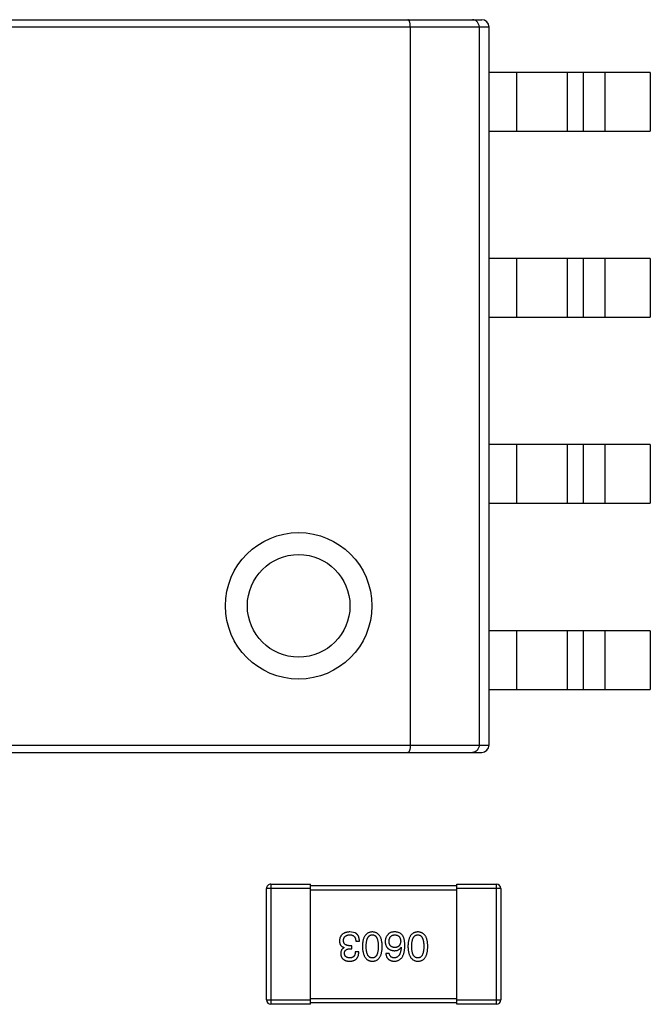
# Model space of a CAD drawing. Header units: millimetres. Extents: x 718 to 1157, y -195 to -52.
# Tile 21 of 156: x 1032.78 to 1037.08, y -139.08 to -132.36. Entities that reach past the tile are written whole.
import ezdxf

# ---------------------------------------------------------------- set-up
doc = ezdxf.new("R2010")
doc.units = ezdxf.units.MM
doc.header["$LTSCALE"] = 1.21
doc.header["$MEASUREMENT"] = 0
doc.layers.get('0').update_dxf_attribs({"linetype": 'CONTINUOUS'})

msp = doc.modelspace()

# ---------------------------------------------------------------- linework, layer by layer
at = {"color": 7, "linetype": 'Continuous'}
for p, q in [((1032.0308, -132.3617), (1035.9308, -132.3617)), ((1035.9808, -132.4117), (1031.9808, -132.4117)), ((1035.4426, -132.4117), (1035.4426, -137.3117)), ((1035.9126, -132.4117), (1035.9126, -137.3117)), ((1035.9808, -137.3117), (1035.9808, -132.4117)), ((1037.0808, -132.7217), (1035.9808, -132.7217)), ((1036.1708, -133.1217), (1036.1708, -132.7217)), ((1036.5126, -132.7217), (1036.5126, -133.1217)), ((1036.6243, -133.1217), (1036.6243, -132.7217)), ((1036.7708, -132.7217), (1036.7708, -133.1217)), ((1037.0808, -132.7217), (1037.0808, -133.1217)), ((1035.9808, -133.1217), (1037.0808, -133.1217)), ((1037.0808, -133.9917), (1035.9808, -133.9917)), ((1036.1708, -134.3917), (1036.1708, -133.9917)), ((1036.5126, -133.9917), (1036.5126, -134.3917)), ((1036.6243, -134.3917), (1036.6243, -133.9917)), ((1036.7708, -133.9917), (1036.7708, -134.3917)), ((1037.0808, -133.9917), (1037.0808, -134.3917)), ((1035.9808, -134.3917), (1037.0808, -134.3917)), ((1037.0808, -135.2617), (1035.9808, -135.2617)), ((1036.1708, -135.6617), (1036.1708, -135.2617)), ((1036.5126, -135.2617), (1036.5126, -135.6617)), ((1036.6243, -135.6617), (1036.6243, -135.2617)), ((1036.7708, -135.2617), (1036.7708, -135.6617)), ((1037.0808, -135.2617), (1037.0808, -135.6617)), ((1035.9808, -135.6617), (1037.0808, -135.6617)), ((1037.0808, -136.5317), (1035.9808, -136.5317)), ((1036.1708, -136.9317), (1036.1708, -136.5317)), ((1036.5126, -136.5317), (1036.5126, -136.9317)), ((1036.6243, -136.9317), (1036.6243, -136.5317)), ((1036.7708, -136.5317), (1036.7708, -136.9317)), ((1037.0808, -136.5317), (1037.0808, -136.9317)), ((1035.9808, -136.9317), (1037.0808, -136.9317)), ((1031.9808, -137.3117), (1035.9808, -137.3117)), ((1032.0308, -137.3617), (1035.9308, -137.3617)), ((1034.4911, -138.2608), (1034.4911, -139.0808)), ((1034.4911, -138.2608), (1034.7611, -138.2608)), ((1034.7611, -139.0808), (1034.7611, -138.2608)), ((1034.7611, -138.2708), (1035.7611, -138.2708)), ((1035.7611, -139.0808), (1035.7611, -138.2608)), ((1035.7611, -138.2608), (1036.0311, -138.2608)), ((1036.0311, -139.0808), (1036.0311, -138.2608)), ((1034.4611, -139.0508), (1034.4611, -138.2908)), ((1034.7611, -138.2908), (1034.4611, -138.2908)), ((1035.7611, -138.3008), (1034.7611, -138.3008)), ((1036.0611, -138.2908), (1035.7611, -138.2908)), ((1036.0611, -138.2908), (1036.0611, -139.0508)), ((1035.0663, -138.5936), (1035.0302, -138.587)), ((1035.0707, -138.6504), (1035.0958, -138.6504)), ((1034.992, -138.693), (1034.992, -138.6941)), ((1035.0302, -138.7018), (1035.0434, -138.7018)), ((1035.0434, -138.681), (1035.0313, -138.681)), ((1035.0434, -138.7018), (1035.0434, -138.681)), ((1035.0914, -138.7225), (1035.0674, -138.7225)), ((1035.2996, -138.7346), (1035.2755, -138.7346)), ((1035.3794, -138.6908), (1035.3805, -138.6919)), ((1034.4611, -139.0508), (1034.7611, -139.0508)), ((1034.7611, -139.0808), (1034.4911, -139.0808)), ((1034.7611, -139.0408), (1035.7611, -139.0408)), ((1035.7611, -139.0708), (1034.7611, -139.0708)), ((1035.7611, -139.0508), (1036.0611, -139.0508)), ((1036.0311, -139.0808), (1035.7611, -139.0808))]:
    msp.add_line(p, q, dxfattribs=at)
for radius in [0.5, 0.35]:
    msp.add_circle((1034.6808, -136.3617), radius, dxfattribs=at)
for centre, radius, start, end in [((1035.9308, -132.4117), 0.05, 0, 90), ((1035.9308, -137.3117), 0.05, 270, 0), ((1034.4911, -138.2908), 0.03, 90.00001, 180.00001), ((1036.0311, -138.2908), 0.03, 0.00001, 90.00001), ((1034.4911, -139.0508), 0.03, 180.00001, 270.00001), ((1036.0311, -139.0508), 0.03, 270.00001, 0.00001)]:
    msp.add_arc(centre, radius, start, end, dxfattribs=at)
for points, knots in [([(1035.4426, -132.4117), (1035.4426, -132.4052), (1035.4421, -132.3957), (1035.44, -132.3838), (1035.4381, -132.3763), (1035.4358, -132.3702), (1035.4328, -132.3648), (1035.4292, -132.3617), (1035.4269, -132.3617)], [0, 0, 0, 0, 0.356339, 0.517215, 0.659046, 0.778337, 0.873498, 1, 1, 1, 1]), ([(1035.9126, -132.4117), (1035.9126, -132.4051), (1035.9102, -132.3919), (1035.9, -132.3753), (1035.8852, -132.3643), (1035.8734, -132.3617), (1035.8678, -132.3617)], [0, 0, 0, 0, 0.271206, 0.529278, 0.770194, 1, 1, 1, 1]), ([(1035.4426, -137.3117), (1035.4426, -137.3183), (1035.4421, -137.3278), (1035.4401, -137.3397), (1035.4381, -137.3472), (1035.4358, -137.3533), (1035.4328, -137.3587), (1035.4292, -137.3617), (1035.4269, -137.3617)], [0, 0, 0, 0, 0.356328, 0.517191, 0.659016, 0.778316, 0.873495, 1, 1, 1, 1]), ([(1035.9126, -137.3117), (1035.9126, -137.3184), (1035.9102, -137.3316), (1035.9001, -137.3482), (1035.8852, -137.3592), (1035.8734, -137.3617), (1035.8678, -137.3617)], [0, 0, 0, 0, 0.271203, 0.529252, 0.770196, 1, 1, 1, 1]), ([(1035.0302, -138.587), (1035.0275, -138.5871), (1035.0222, -138.5874), (1035.0144, -138.5883), (1035.0072, -138.5897), (1035.0005, -138.5916), (1034.9942, -138.5938), (1034.9885, -138.5965), (1034.9833, -138.5997), (1034.9785, -138.6033), (1034.9743, -138.6074), (1034.9706, -138.6119), (1034.9674, -138.6169), (1034.9648, -138.6223), (1034.9626, -138.6281), (1034.9609, -138.6344), (1034.9597, -138.6412), (1034.9594, -138.6458), (1034.9592, -138.6482)], [0, 0, 0, 0, 0.078078, 0.151942, 0.221594, 0.28726, 0.350176, 0.409768, 0.467648, 0.523784, 0.578904, 0.634014, 0.689819, 0.746826, 0.805875, 0.867063, 0.931764, 1, 1, 1, 1]), ([(1034.9865, -138.6449), (1034.9866, -138.6435), (1034.9868, -138.6406), (1034.9876, -138.6365), (1034.9886, -138.6326), (1034.9899, -138.629), (1034.9916, -138.6257), (1034.9934, -138.6226), (1034.9957, -138.6198), (1034.9982, -138.6173), (1035.0011, -138.615), (1035.0042, -138.613), (1035.0076, -138.6113), (1035.0114, -138.6098), (1035.0154, -138.6086), (1035.0197, -138.6077), (1035.0243, -138.607), (1035.0275, -138.6068), (1035.0292, -138.6067)], [0, 0, 0, 0, 0.068514, 0.133941, 0.195994, 0.255362, 0.312994, 0.369441, 0.424687, 0.480522, 0.537148, 0.594801, 0.654411, 0.716817, 0.781981, 0.850498, 0.923306, 1, 1, 1, 1]), ([(1035.0292, -138.6067), (1035.0308, -138.6067), (1035.034, -138.6068), (1035.0386, -138.6073), (1035.0429, -138.6081), (1035.0469, -138.6094), (1035.0506, -138.6109), (1035.054, -138.6127), (1035.057, -138.615), (1035.0598, -138.6176), (1035.0623, -138.6205), (1035.0644, -138.6238), (1035.0662, -138.6274), (1035.0678, -138.6313), (1035.069, -138.6356), (1035.0698, -138.6402), (1035.0705, -138.6452), (1035.0706, -138.6486), (1035.0707, -138.6504)], [0, 0, 0, 0, 0.071272, 0.13882, 0.201858, 0.262757, 0.320043, 0.376709, 0.431462, 0.486034, 0.541209, 0.597703, 0.65589, 0.717768, 0.782056, 0.850407, 0.92277, 1, 1, 1, 1]), ([(1035.0958, -138.6504), (1035.0958, -138.6486), (1035.0956, -138.6451), (1035.0952, -138.64), (1035.0945, -138.6351), (1035.0936, -138.6305), (1035.0925, -138.6261), (1035.0912, -138.6219), (1035.0897, -138.618), (1035.0879, -138.6143), (1035.086, -138.6109), (1035.0839, -138.6077), (1035.0815, -138.6047), (1035.0789, -138.602), (1035.0761, -138.5995), (1035.073, -138.5973), (1035.0698, -138.5952), (1035.0675, -138.5941), (1035.0663, -138.5936)], [0, 0, 0, 0, 0.078937, 0.154495, 0.226898, 0.296844, 0.363348, 0.427781, 0.48946, 0.549586, 0.607902, 0.664733, 0.720805, 0.776157, 0.831175, 0.886736, 0.943094, 1, 1, 1, 1]), ([(1035.1835, -138.587), (1035.1808, -138.5871), (1035.1757, -138.5874), (1035.1682, -138.5886), (1035.1612, -138.5907), (1035.1546, -138.5934), (1035.1486, -138.597), (1035.1431, -138.6013), (1035.1381, -138.6063), (1035.1336, -138.6122), (1035.1296, -138.6187), (1035.1261, -138.6261), (1035.1231, -138.6341), (1035.1206, -138.6429), (1035.1186, -138.6525), (1035.1172, -138.6628), (1035.1161, -138.6738), (1035.1159, -138.6814), (1035.1157, -138.6854)], [0, 0, 0, 0, 0.059134, 0.115603, 0.169236, 0.221572, 0.273254, 0.32474, 0.377319, 0.431815, 0.488555, 0.548609, 0.612242, 0.680182, 0.75251, 0.829782, 0.91231, 1, 1, 1, 1]), ([(1035.142, -138.6854), (1035.142, -138.6822), (1035.142, -138.6762), (1035.1425, -138.6674), (1035.1433, -138.6591), (1035.1445, -138.6515), (1035.1459, -138.6445), (1035.1477, -138.6381), (1035.1497, -138.6322), (1035.1522, -138.627), (1035.155, -138.6223), (1035.1581, -138.6183), (1035.1615, -138.6148), (1035.1653, -138.6119), (1035.1693, -138.6097), (1035.1738, -138.608), (1035.1785, -138.607), (1035.1818, -138.6068), (1035.1835, -138.6067)], [0, 0, 0, 0, 0.094834, 0.184067, 0.267029, 0.344713, 0.417334, 0.484367, 0.546941, 0.604717, 0.65953, 0.710539, 0.759381, 0.806382, 0.853027, 0.900623, 0.949121, 1, 1, 1, 1]), ([(1035.2513, -138.6854), (1035.2511, -138.6814), (1035.2508, -138.6738), (1035.2498, -138.6628), (1035.2484, -138.6525), (1035.2463, -138.6429), (1035.2439, -138.6341), (1035.2409, -138.6261), (1035.2374, -138.6187), (1035.2334, -138.6122), (1035.2289, -138.6063), (1035.2239, -138.6013), (1035.2184, -138.597), (1035.2124, -138.5934), (1035.2058, -138.5907), (1035.1988, -138.5886), (1035.1913, -138.5874), (1035.1861, -138.5871), (1035.1835, -138.587)], [0, 0, 0, 0, 0.087693, 0.170223, 0.247496, 0.319826, 0.387768, 0.451403, 0.511459, 0.568358, 0.622671, 0.675251, 0.726739, 0.778422, 0.830759, 0.884394, 0.940865, 1, 1, 1, 1]), ([(1035.1835, -138.6067), (1035.1851, -138.6068), (1035.1883, -138.6069), (1035.193, -138.6078), (1035.1973, -138.6093), (1035.2013, -138.6116), (1035.2049, -138.6143), (1035.2083, -138.6177), (1035.2113, -138.6218), (1035.2139, -138.6264), (1035.2163, -138.6317), (1035.2184, -138.6375), (1035.22, -138.644), (1035.2215, -138.6511), (1035.2226, -138.6588), (1035.2233, -138.6671), (1035.2238, -138.676), (1035.2239, -138.6822), (1035.2239, -138.6854)], [0, 0, 0, 0, 0.049766, 0.097012, 0.143225, 0.188786, 0.235079, 0.282962, 0.333687, 0.387747, 0.445963, 0.508657, 0.576545, 0.649868, 0.72822, 0.812712, 0.903543, 1, 1, 1, 1]), ([(1035.2908, -138.6034), (1035.2893, -138.6051), (1035.2862, -138.6086), (1035.2821, -138.6142), (1035.2788, -138.62), (1035.276, -138.626), (1035.2738, -138.6323), (1035.2723, -138.6389), (1035.2714, -138.6457), (1035.2712, -138.6502), (1035.2712, -138.6526)], [0, 0, 0, 0, 0.129393, 0.255335, 0.378531, 0.500878, 0.622934, 0.746191, 0.87096, 1, 1, 1, 1]), ([(1035.34, -138.587), (1035.3372, -138.587), (1035.3318, -138.5869), (1035.324, -138.5875), (1035.3168, -138.5886), (1035.3103, -138.5904), (1035.3044, -138.5927), (1035.2992, -138.5957), (1035.2946, -138.5992), (1035.2921, -138.602), (1035.2908, -138.6034)], [0, 0, 0, 0, 0.156782, 0.301945, 0.436395, 0.561474, 0.678489, 0.78853, 0.894967, 1, 1, 1, 1]), ([(1035.2974, -138.6515), (1035.2975, -138.6498), (1035.2977, -138.6464), (1035.2984, -138.6415), (1035.2993, -138.637), (1035.3005, -138.6328), (1035.302, -138.6288), (1035.3037, -138.6252), (1035.3057, -138.6219), (1035.308, -138.619), (1035.3105, -138.6163), (1035.3133, -138.6139), (1035.3164, -138.6119), (1035.3197, -138.6102), (1035.3233, -138.6088), (1035.3272, -138.6078), (1035.3313, -138.6071), (1035.3342, -138.6068), (1035.3356, -138.6067)], [0, 0, 0, 0, 0.078863, 0.153308, 0.223539, 0.289857, 0.35341, 0.413572, 0.471721, 0.528235, 0.584279, 0.638781, 0.69466, 0.751251, 0.809198, 0.869697, 0.933318, 1, 1, 1, 1]), ([(1035.3356, -138.6067), (1035.3372, -138.6067), (1035.3404, -138.6069), (1035.3448, -138.6076), (1035.3491, -138.6085), (1035.353, -138.6098), (1035.3566, -138.6113), (1035.3599, -138.6133), (1035.363, -138.6155), (1035.3657, -138.6182), (1035.3682, -138.621), (1035.3704, -138.6243), (1035.3723, -138.6278), (1035.3739, -138.6317), (1035.3751, -138.6359), (1035.3761, -138.6405), (1035.3769, -138.6453), (1035.3771, -138.6487), (1035.3772, -138.6504)], [0, 0, 0, 0, 0.070403, 0.137196, 0.200053, 0.260887, 0.31876, 0.37535, 0.430743, 0.485927, 0.541678, 0.598832, 0.657726, 0.719441, 0.783504, 0.851852, 0.923533, 1, 1, 1, 1]), ([(1035.3914, -138.6132), (1035.3899, -138.6112), (1035.387, -138.6073), (1035.3817, -138.6021), (1035.3761, -138.5977), (1035.3698, -138.594), (1035.3631, -138.591), (1035.3559, -138.5889), (1035.3481, -138.5875), (1035.3428, -138.5872), (1035.34, -138.587)], [0, 0, 0, 0, 0.125033, 0.246266, 0.36603, 0.485265, 0.606781, 0.732144, 0.862551, 1, 1, 1, 1]), ([(1035.4944, -138.587), (1035.4917, -138.5871), (1035.4865, -138.5874), (1035.479, -138.5886), (1035.472, -138.5907), (1035.4655, -138.5934), (1035.4595, -138.597), (1035.4539, -138.6013), (1035.4489, -138.6063), (1035.4444, -138.6122), (1035.4405, -138.6187), (1035.437, -138.6261), (1035.434, -138.6341), (1035.4315, -138.6429), (1035.4295, -138.6525), (1035.428, -138.6628), (1035.427, -138.6738), (1035.4267, -138.6814), (1035.4266, -138.6854)], [0, 0, 0, 0, 0.059134, 0.115603, 0.169236, 0.221572, 0.273254, 0.32474, 0.377319, 0.431815, 0.488555, 0.548609, 0.612242, 0.680182, 0.75251, 0.829782, 0.91231, 1, 1, 1, 1]), ([(1035.4528, -138.6854), (1035.4529, -138.6822), (1035.4529, -138.6762), (1035.4534, -138.6674), (1035.4542, -138.6591), (1035.4553, -138.6515), (1035.4568, -138.6445), (1035.4585, -138.6381), (1035.4606, -138.6322), (1035.4631, -138.627), (1035.4658, -138.6223), (1035.4689, -138.6183), (1035.4723, -138.6148), (1035.4761, -138.6119), (1035.4802, -138.6097), (1035.4846, -138.608), (1035.4894, -138.607), (1035.4927, -138.6068), (1035.4944, -138.6067)], [0, 0, 0, 0, 0.094834, 0.184067, 0.267029, 0.344713, 0.417334, 0.484367, 0.546941, 0.604717, 0.65953, 0.710539, 0.759381, 0.806382, 0.853027, 0.900623, 0.949121, 1, 1, 1, 1]), ([(1035.5621, -138.6854), (1035.562, -138.6814), (1035.5617, -138.6738), (1035.5607, -138.6628), (1035.5592, -138.6525), (1035.5572, -138.6429), (1035.5547, -138.6341), (1035.5517, -138.6261), (1035.5483, -138.6187), (1035.5442, -138.6122), (1035.5398, -138.6063), (1035.5348, -138.6013), (1035.5292, -138.597), (1035.5232, -138.5934), (1035.5167, -138.5907), (1035.5097, -138.5886), (1035.5022, -138.5874), (1035.497, -138.5871), (1035.4944, -138.587)], [0, 0, 0, 0, 0.087693, 0.170223, 0.247496, 0.319826, 0.387768, 0.451403, 0.511459, 0.568358, 0.622671, 0.675251, 0.726739, 0.778422, 0.830759, 0.884394, 0.940865, 1, 1, 1, 1]), ([(1035.4944, -138.6067), (1035.496, -138.6068), (1035.4992, -138.6069), (1035.5038, -138.6078), (1035.5082, -138.6093), (1035.5121, -138.6116), (1035.5158, -138.6143), (1035.5192, -138.6177), (1035.5222, -138.6218), (1035.5248, -138.6264), (1035.5272, -138.6317), (1035.5293, -138.6375), (1035.5309, -138.644), (1035.5324, -138.6511), (1035.5335, -138.6588), (1035.5342, -138.6671), (1035.5347, -138.676), (1035.5348, -138.6822), (1035.5348, -138.6854)], [0, 0, 0, 0, 0.049766, 0.097012, 0.143225, 0.188786, 0.235079, 0.282962, 0.333687, 0.387747, 0.445963, 0.508657, 0.576545, 0.649868, 0.72822, 0.812712, 0.903543, 1, 1, 1, 1]), ([(1034.9592, -138.6482), (1034.9592, -138.6496), (1034.9593, -138.6524), (1034.9597, -138.6565), (1034.9603, -138.6604), (1034.9612, -138.6641), (1034.9623, -138.6676), (1034.9638, -138.6709), (1034.9654, -138.674), (1034.9673, -138.677), (1034.9695, -138.6797), (1034.972, -138.6822), (1034.9747, -138.6845), (1034.9776, -138.6866), (1034.9809, -138.6885), (1034.9843, -138.6903), (1034.9881, -138.6917), (1034.9907, -138.6926), (1034.992, -138.693)], [0, 0, 0, 0, 0.071215, 0.138707, 0.20396, 0.266995, 0.327734, 0.387609, 0.445602, 0.503345, 0.561136, 0.618597, 0.677672, 0.738255, 0.799989, 0.863961, 0.930555, 1, 1, 1, 1]), ([(1035.0313, -138.681), (1035.0295, -138.681), (1035.026, -138.681), (1035.0209, -138.6805), (1035.0162, -138.6798), (1035.0118, -138.6788), (1035.0078, -138.6776), (1035.004, -138.676), (1035.0007, -138.6742), (1034.9977, -138.672), (1034.9951, -138.6697), (1034.9928, -138.6669), (1034.9908, -138.664), (1034.9892, -138.6607), (1034.988, -138.6572), (1034.9871, -138.6533), (1034.9866, -138.6492), (1034.9866, -138.6464), (1034.9865, -138.6449)], [0, 0, 0, 0, 0.082495, 0.159728, 0.232496, 0.300725, 0.365163, 0.425859, 0.483728, 0.538892, 0.592921, 0.646195, 0.699968, 0.754746, 0.811387, 0.870806, 0.933482, 1, 1, 1, 1]), ([(1035.2712, -138.6526), (1035.2713, -138.6549), (1035.2715, -138.6595), (1035.2725, -138.6661), (1035.2739, -138.6723), (1035.2757, -138.6782), (1035.2781, -138.6836), (1035.2809, -138.6885), (1035.2841, -138.6931), (1035.2878, -138.6972), (1035.2919, -138.7009), (1035.2965, -138.7042), (1035.3016, -138.707), (1035.3071, -138.7095), (1035.313, -138.7115), (1035.3194, -138.713), (1035.3263, -138.7142), (1035.331, -138.7147), (1035.3335, -138.7149)], [0, 0, 0, 0, 0.071527, 0.139094, 0.20346, 0.264939, 0.323904, 0.381383, 0.437591, 0.493343, 0.549401, 0.606085, 0.664838, 0.725424, 0.788712, 0.855452, 0.925772, 1, 1, 1, 1]), ([(1035.3367, -138.693), (1035.3352, -138.693), (1035.3323, -138.6928), (1035.3281, -138.6922), (1035.3241, -138.6913), (1035.3204, -138.6901), (1035.3169, -138.6886), (1035.3138, -138.6867), (1035.3109, -138.6846), (1035.3083, -138.6821), (1035.306, -138.6794), (1035.3039, -138.6763), (1035.3021, -138.6729), (1035.3006, -138.6692), (1035.2994, -138.6652), (1035.2984, -138.6609), (1035.2977, -138.6563), (1035.2975, -138.6531), (1035.2974, -138.6515)], [0, 0, 0, 0, 0.069884, 0.136529, 0.199638, 0.259844, 0.317774, 0.374356, 0.430026, 0.485148, 0.5409, 0.597889, 0.657472, 0.718614, 0.783613, 0.85129, 0.923712, 1, 1, 1, 1]), ([(1035.3772, -138.6504), (1035.3771, -138.6521), (1035.3768, -138.6553), (1035.3762, -138.6601), (1035.3751, -138.6645), (1035.3739, -138.6686), (1035.3724, -138.6724), (1035.3705, -138.6759), (1035.3684, -138.679), (1035.366, -138.6819), (1035.3633, -138.6844), (1035.3604, -138.6866), (1035.3571, -138.6885), (1035.3536, -138.69), (1035.3498, -138.6913), (1035.3457, -138.6922), (1035.3413, -138.6928), (1035.3383, -138.693), (1035.3367, -138.693)], [0, 0, 0, 0, 0.076072, 0.148369, 0.216753, 0.281358, 0.342792, 0.401604, 0.458929, 0.514444, 0.569818, 0.625343, 0.681554, 0.739608, 0.800134, 0.863477, 0.929547, 1, 1, 1, 1]), ([(1035.4056, -138.681), (1035.4056, -138.6775), (1035.4055, -138.6706), (1035.4048, -138.6606), (1035.4037, -138.6511), (1035.4021, -138.6424), (1035.4002, -138.6342), (1035.3978, -138.6266), (1035.3949, -138.6196), (1035.3925, -138.6153), (1035.3914, -138.6132)], [0, 0, 0, 0, 0.151498, 0.29521, 0.430242, 0.557137, 0.677306, 0.790845, 0.898111, 1, 1, 1, 1]), ([(1034.992, -138.6941), (1034.9901, -138.6951), (1034.9864, -138.6969), (1034.9814, -138.7006), (1034.9772, -138.705), (1034.9738, -138.7099), (1034.9712, -138.7155), (1034.9693, -138.7217), (1034.9681, -138.7285), (1034.968, -138.7332), (1034.9679, -138.7356)], [0, 0, 0, 0, 0.125227, 0.244792, 0.361427, 0.478215, 0.59667, 0.722058, 0.856314, 1, 1, 1, 1]), ([(1034.9679, -138.7356), (1034.9681, -138.7376), (1034.9684, -138.7415), (1034.9695, -138.7471), (1034.971, -138.7524), (1034.9728, -138.7573), (1034.9751, -138.7618), (1034.9779, -138.766), (1034.981, -138.7698), (1034.9846, -138.7732), (1034.9886, -138.7762), (1034.993, -138.7789), (1034.9978, -138.7812), (1035.0031, -138.7831), (1035.0087, -138.7847), (1035.0148, -138.7858), (1035.0213, -138.7867), (1035.0258, -138.7869), (1035.0281, -138.787)], [0, 0, 0, 0, 0.067521, 0.132139, 0.193339, 0.252064, 0.309083, 0.364848, 0.420021, 0.475612, 0.532002, 0.589602, 0.649896, 0.712634, 0.778603, 0.848416, 0.922155, 1, 1, 1, 1]), ([(1034.9931, -138.7335), (1034.9932, -138.7322), (1034.9933, -138.7298), (1034.9938, -138.7263), (1034.9946, -138.723), (1034.9957, -138.72), (1034.9971, -138.7172), (1034.9988, -138.7147), (1035.0007, -138.7123), (1035.0029, -138.7102), (1035.0054, -138.7083), (1035.0081, -138.7067), (1035.0111, -138.7053), (1035.0144, -138.7041), (1035.018, -138.7032), (1035.0218, -138.7024), (1035.026, -138.7019), (1035.0288, -138.7018), (1035.0302, -138.7018)], [0, 0, 0, 0, 0.067741, 0.131599, 0.192143, 0.249977, 0.306453, 0.361639, 0.416449, 0.471489, 0.527582, 0.584873, 0.644974, 0.70814, 0.77492, 0.845909, 0.920585, 1, 1, 1, 1]), ([(1035.0292, -138.7641), (1035.0278, -138.764), (1035.0251, -138.7639), (1035.0212, -138.7634), (1035.0176, -138.7627), (1035.0142, -138.7618), (1035.0111, -138.7607), (1035.0082, -138.7593), (1035.0056, -138.7577), (1035.0032, -138.7559), (1035.001, -138.7539), (1034.9992, -138.7516), (1034.9975, -138.7492), (1034.9961, -138.7464), (1034.995, -138.7435), (1034.9941, -138.7403), (1034.9934, -138.737), (1034.9932, -138.7347), (1034.9931, -138.7335)], [0, 0, 0, 0, 0.078051, 0.151197, 0.220412, 0.286742, 0.34933, 0.409464, 0.467368, 0.52298, 0.578639, 0.633998, 0.690142, 0.746855, 0.805868, 0.867776, 0.932345, 1, 1, 1, 1]), ([(1035.0281, -138.787), (1035.0306, -138.7869), (1035.0355, -138.7868), (1035.0425, -138.7858), (1035.0492, -138.7846), (1035.0553, -138.7827), (1035.061, -138.7804), (1035.0662, -138.7775), (1035.0709, -138.7742), (1035.0751, -138.7704), (1035.0789, -138.7661), (1035.0821, -138.7613), (1035.0849, -138.756), (1035.0872, -138.7503), (1035.089, -138.744), (1035.0903, -138.7373), (1035.0912, -138.7301), (1035.0914, -138.7251), (1035.0914, -138.7225)], [0, 0, 0, 0, 0.073232, 0.142595, 0.207997, 0.270074, 0.329156, 0.386529, 0.441846, 0.496976, 0.551877, 0.607941, 0.665637, 0.725446, 0.788542, 0.855101, 0.925196, 1, 1, 1, 1]), ([(1035.0674, -138.7225), (1035.0673, -138.7242), (1035.0672, -138.7275), (1035.0666, -138.7322), (1035.0658, -138.7366), (1035.0647, -138.7407), (1035.0633, -138.7444), (1035.0616, -138.7478), (1035.0596, -138.7509), (1035.0574, -138.7537), (1035.0548, -138.7562), (1035.052, -138.7583), (1035.0489, -138.7601), (1035.0454, -138.7615), (1035.0418, -138.7627), (1035.0378, -138.7635), (1035.0336, -138.764), (1035.0306, -138.764), (1035.0292, -138.7641)], [0, 0, 0, 0, 0.078134, 0.15164, 0.221358, 0.286689, 0.348614, 0.407697, 0.464247, 0.520153, 0.574432, 0.629291, 0.684538, 0.742032, 0.801329, 0.863637, 0.930123, 1, 1, 1, 1]), ([(1035.1157, -138.6854), (1035.1159, -138.6894), (1035.1163, -138.6972), (1035.1174, -138.7085), (1035.119, -138.719), (1035.121, -138.7288), (1035.1236, -138.7379), (1035.1266, -138.7462), (1035.1301, -138.7537), (1035.1341, -138.7605), (1035.1386, -138.7665), (1035.1436, -138.7718), (1035.1491, -138.7763), (1035.155, -138.78), (1035.1615, -138.7829), (1035.1684, -138.7851), (1035.1758, -138.7865), (1035.1809, -138.7869), (1035.1835, -138.787)], [0, 0, 0, 0, 0.088475, 0.171606, 0.249595, 0.322626, 0.391327, 0.455765, 0.516374, 0.573675, 0.628522, 0.681161, 0.732559, 0.783563, 0.83504, 0.887639, 0.942585, 1, 1, 1, 1]), ([(1035.1835, -138.7641), (1035.1818, -138.764), (1035.1785, -138.7639), (1035.1738, -138.763), (1035.1693, -138.7614), (1035.1652, -138.7593), (1035.1615, -138.7564), (1035.158, -138.753), (1035.155, -138.749), (1035.1522, -138.7443), (1035.1498, -138.7391), (1035.1477, -138.7332), (1035.1459, -138.7267), (1035.1444, -138.7196), (1035.1433, -138.7119), (1035.1425, -138.7036), (1035.142, -138.6947), (1035.142, -138.6885), (1035.142, -138.6854)], [0, 0, 0, 0, 0.050604, 0.098688, 0.145699, 0.191791, 0.238625, 0.286717, 0.337546, 0.391814, 0.449755, 0.512106, 0.579685, 0.652048, 0.730262, 0.814146, 0.904281, 1, 1, 1, 1]), ([(1035.1835, -138.787), (1035.1861, -138.7869), (1035.1913, -138.7867), (1035.1988, -138.7854), (1035.2058, -138.7832), (1035.2124, -138.7804), (1035.2184, -138.7767), (1035.2239, -138.7723), (1035.2289, -138.7671), (1035.2334, -138.761), (1035.2374, -138.7542), (1035.2409, -138.7467), (1035.2439, -138.7383), (1035.2463, -138.7292), (1035.2484, -138.7194), (1035.2498, -138.7087), (1035.2508, -138.6973), (1035.2511, -138.6894), (1035.2513, -138.6854)], [0, 0, 0, 0, 0.057911, 0.113262, 0.165956, 0.217443, 0.268511, 0.319665, 0.372, 0.426129, 0.483365, 0.543779, 0.607756, 0.676562, 0.749704, 0.827713, 0.911177, 1, 1, 1, 1]), ([(1035.2239, -138.6854), (1035.2239, -138.6885), (1035.2238, -138.6947), (1035.2233, -138.7036), (1035.2226, -138.7119), (1035.2215, -138.7196), (1035.22, -138.7267), (1035.2184, -138.7332), (1035.2163, -138.7391), (1035.2139, -138.7443), (1035.2113, -138.749), (1035.2083, -138.753), (1035.2049, -138.7564), (1035.2013, -138.7592), (1035.1973, -138.7614), (1035.193, -138.763), (1035.1883, -138.7639), (1035.1851, -138.764), (1035.1835, -138.7641)], [0, 0, 0, 0, 0.096452, 0.187278, 0.271765, 0.350519, 0.423437, 0.491321, 0.554011, 0.612224, 0.666281, 0.717003, 0.764884, 0.811423, 0.856783, 0.902993, 0.950236, 1, 1, 1, 1]), ([(1035.2755, -138.7346), (1035.2758, -138.7365), (1035.2763, -138.7404), (1035.2776, -138.7461), (1035.2791, -138.7514), (1035.2811, -138.7563), (1035.2835, -138.7608), (1035.2862, -138.765), (1035.2892, -138.7689), (1035.2927, -138.7724), (1035.2965, -138.7754), (1035.3007, -138.7782), (1035.3053, -138.7806), (1035.3102, -138.7826), (1035.3155, -138.7843), (1035.3212, -138.7856), (1035.3272, -138.7865), (1035.3313, -138.7868), (1035.3335, -138.787)], [0, 0, 0, 0, 0.06947, 0.136096, 0.199592, 0.260665, 0.319672, 0.377156, 0.433415, 0.489984, 0.546535, 0.604276, 0.663499, 0.725182, 0.788953, 0.855683, 0.926216, 1, 1, 1, 1]), ([(1035.3335, -138.7641), (1035.3312, -138.764), (1035.3269, -138.7639), (1035.3207, -138.7624), (1035.3153, -138.7601), (1035.3106, -138.7568), (1035.3067, -138.7526), (1035.3035, -138.7474), (1035.3011, -138.7413), (1035.3001, -138.7369), (1035.2996, -138.7346)], [0, 0, 0, 0, 0.136586, 0.261496, 0.378089, 0.490612, 0.605522, 0.725767, 0.8561, 1, 1, 1, 1]), ([(1035.3335, -138.787), (1035.3363, -138.7868), (1035.3418, -138.7865), (1035.3498, -138.785), (1035.3573, -138.7828), (1035.3642, -138.7797), (1035.3707, -138.7759), (1035.3765, -138.7711), (1035.3819, -138.7657), (1035.3866, -138.7594), (1035.3909, -138.7523), (1035.3946, -138.7445), (1035.3978, -138.7358), (1035.4004, -138.7264), (1035.4026, -138.7162), (1035.4041, -138.7051), (1035.4052, -138.6933), (1035.4055, -138.6852), (1035.4056, -138.681)], [0, 0, 0, 0, 0.058957, 0.115262, 0.16907, 0.221312, 0.273147, 0.324961, 0.377649, 0.432026, 0.488925, 0.549039, 0.612912, 0.680653, 0.753056, 0.830314, 0.912483, 1, 1, 1, 1]), ([(1035.3335, -138.7149), (1035.3361, -138.7148), (1035.3412, -138.7147), (1035.3485, -138.7136), (1035.3552, -138.7116), (1035.3614, -138.7091), (1035.3668, -138.7056), (1035.3717, -138.7015), (1035.376, -138.6965), (1035.3782, -138.6927), (1035.3794, -138.6908)], [0, 0, 0, 0, 0.144617, 0.279572, 0.40596, 0.526097, 0.64389, 0.760003, 0.877724, 1, 1, 1, 1]), ([(1035.3805, -138.6919), (1035.3803, -138.6948), (1035.3799, -138.7002), (1035.3788, -138.7082), (1035.3776, -138.7156), (1035.376, -138.7225), (1035.3741, -138.7289), (1035.3719, -138.7348), (1035.3695, -138.7401), (1035.3667, -138.7449), (1035.3635, -138.7492), (1035.3602, -138.7529), (1035.3565, -138.7562), (1035.3524, -138.7588), (1035.3481, -138.761), (1035.3435, -138.7625), (1035.3386, -138.7637), (1035.3352, -138.7639), (1035.3335, -138.7641)], [0, 0, 0, 0, 0.089218, 0.173709, 0.252753, 0.326963, 0.397099, 0.462534, 0.524018, 0.582178, 0.637235, 0.689955, 0.741228, 0.791618, 0.841661, 0.892925, 0.945259, 1, 1, 1, 1]), ([(1035.4266, -138.6854), (1035.4268, -138.6894), (1035.4271, -138.6972), (1035.4283, -138.7085), (1035.4299, -138.719), (1035.4319, -138.7288), (1035.4344, -138.7379), (1035.4375, -138.7462), (1035.441, -138.7537), (1035.445, -138.7605), (1035.4495, -138.7665), (1035.4545, -138.7718), (1035.4599, -138.7763), (1035.4659, -138.78), (1035.4723, -138.7829), (1035.4792, -138.7851), (1035.4866, -138.7865), (1035.4918, -138.7869), (1035.4944, -138.787)], [0, 0, 0, 0, 0.088475, 0.171606, 0.249595, 0.322626, 0.391327, 0.455765, 0.516374, 0.573675, 0.628522, 0.681161, 0.732559, 0.783563, 0.83504, 0.887639, 0.942585, 1, 1, 1, 1]), ([(1035.4944, -138.7641), (1035.4927, -138.764), (1035.4894, -138.7639), (1035.4846, -138.763), (1035.4802, -138.7614), (1035.4761, -138.7593), (1035.4724, -138.7564), (1035.4689, -138.753), (1035.4658, -138.749), (1035.463, -138.7443), (1035.4606, -138.7391), (1035.4585, -138.7332), (1035.4568, -138.7267), (1035.4553, -138.7196), (1035.4542, -138.7119), (1035.4534, -138.7036), (1035.4529, -138.6947), (1035.4529, -138.6885), (1035.4528, -138.6854)], [0, 0, 0, 0, 0.050604, 0.098688, 0.145699, 0.191791, 0.238625, 0.286717, 0.337546, 0.391814, 0.449755, 0.512106, 0.579685, 0.652048, 0.730262, 0.814146, 0.904281, 1, 1, 1, 1]), ([(1035.5348, -138.6854), (1035.5348, -138.6885), (1035.5347, -138.6947), (1035.5342, -138.7036), (1035.5335, -138.7119), (1035.5324, -138.7196), (1035.5309, -138.7267), (1035.5293, -138.7332), (1035.5272, -138.7391), (1035.5248, -138.7443), (1035.5222, -138.749), (1035.5192, -138.753), (1035.5158, -138.7564), (1035.5121, -138.7592), (1035.5081, -138.7614), (1035.5038, -138.763), (1035.4992, -138.7639), (1035.496, -138.764), (1035.4944, -138.7641)], [0, 0, 0, 0, 0.096452, 0.187278, 0.271765, 0.350519, 0.423437, 0.491321, 0.554011, 0.612224, 0.666281, 0.717003, 0.764884, 0.811423, 0.856783, 0.902993, 0.950236, 1, 1, 1, 1]), ([(1035.4944, -138.787), (1035.497, -138.7869), (1035.5022, -138.7867), (1035.5097, -138.7854), (1035.5167, -138.7832), (1035.5232, -138.7804), (1035.5293, -138.7767), (1035.5348, -138.7723), (1035.5398, -138.7671), (1035.5443, -138.761), (1035.5483, -138.7542), (1035.5517, -138.7467), (1035.5547, -138.7383), (1035.5572, -138.7292), (1035.5592, -138.7194), (1035.5607, -138.7087), (1035.5617, -138.6973), (1035.562, -138.6894), (1035.5621, -138.6854)], [0, 0, 0, 0, 0.057911, 0.113262, 0.165956, 0.217443, 0.268511, 0.319665, 0.372, 0.426129, 0.483365, 0.543779, 0.607756, 0.676562, 0.749704, 0.827713, 0.911177, 1, 1, 1, 1])]:
    msp.add_open_spline(points, degree=3, knots=knots, dxfattribs=at)

doc.saveas('drawing.dxf')
